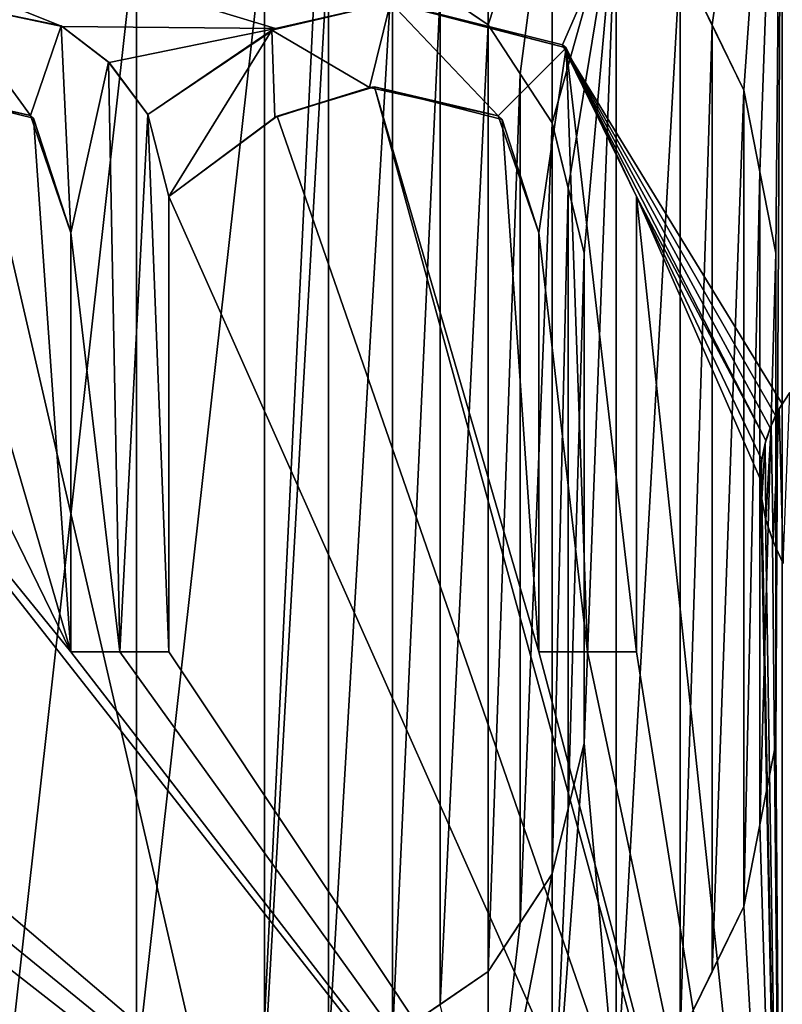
# Model space of a CAD drawing. Header units: millimetres. Extents: x -52 to 107, y -6 to 112.
# Tile 185 of 256: x -5.49 to -3, y 68.6 to 71.81. Entities that reach past the tile are written whole.
import ezdxf

# ---------------------------------------------------------------- set-up
doc = ezdxf.new("R2010")
doc.units = ezdxf.units.MM
doc.header["$LTSCALE"] = 65.185185
for name, color, linetype in [('1252', 7, 'CONTINUOUS'), ('1253', 7, 'CONTINUOUS'), ('1254', 7, 'CONTINUOUS'), ('1255', 7, 'CONTINUOUS'), ('1256', 7, 'CONTINUOUS'), ('1285', 7, 'CONTINUOUS'), ('1286', 7, 'CONTINUOUS'), ('1287', 7, 'CONTINUOUS'), ('1288', 7, 'CONTINUOUS'), ('1289', 7, 'CONTINUOUS'), ('1290', 7, 'CONTINUOUS'), ('1291', 7, 'CONTINUOUS'), ('1302', 7, 'CONTINUOUS'), ('1385', 7, 'CONTINUOUS'), ('1386', 7, 'CONTINUOUS'), ('1387', 7, 'CONTINUOUS'), ('1388', 7, 'CONTINUOUS'), ('1389', 7, 'CONTINUOUS'), ('1390', 7, 'CONTINUOUS'), ('1391', 7, 'CONTINUOUS'), ('1392', 7, 'CONTINUOUS'), ('1393', 7, 'CONTINUOUS'), ('1394', 7, 'CONTINUOUS'), ('1404', 7, 'CONTINUOUS'), ('1405', 7, 'CONTINUOUS'), ('3091', 7, 'CONTINUOUS'), ('3257', 7, 'CONTINUOUS'), ('3258', 7, 'CONTINUOUS'), ('468', 7, 'CONTINUOUS'), ('470', 7, 'CONTINUOUS'), ('473', 7, 'CONTINUOUS'), ('474', 7, 'CONTINUOUS'), ('477', 7, 'CONTINUOUS'), ('482', 7, 'CONTINUOUS'), ('483', 7, 'CONTINUOUS')]:
    doc.layers.add(name, color=color, linetype=linetype)

msp = doc.modelspace()

# ---------------------------------------------------------------- linework, layer by layer
at = {"layer": '1252', "color": 7, "linetype": 'CONTINUOUS', "true_color": 0x141a1c}
for points in [[(-3.3335, 72.0064, -45.2973), (-3.2293, 71.7937, -45.2987), (-3.3335, 72.0064, -45.7973), (-3.3335, 72.0064, -45.2973)], [(-3.2293, 71.7937, -45.2987), (-3.1251, 71.5809, -45.2995), (-3.3335, 72.0064, -45.7973), (-3.2293, 71.7937, -45.2987)], [(-3.3335, 72.0064, -45.7973), (-3.1251, 71.5809, -45.2995), (-3.1251, 71.5809, -45.7995), (-3.3335, 72.0064, -45.7973)], [(-3.3335, 72.0064, -45.7973), (-3.1251, 71.5809, -45.7995), (-3.2293, 71.7937, -45.7987), (-3.3335, 72.0064, -45.7973)]]:
    msp.add_3dface(points, dxfattribs=at)
at = {"layer": '1253', "color": 7, "linetype": 'CONTINUOUS', "true_color": 0x141a1c}
for points in [[(-3.1251, 71.5809, -45.2995), (-3.0731, 71.3149, -45.2998), (-3.1251, 71.5809, -45.7995), (-3.1251, 71.5809, -45.2995)], [(-3.1251, 71.5809, -45.7995), (-3.0731, 71.3149, -45.2998), (-3.0731, 71.3149, -45.7998), (-3.1251, 71.5809, -45.7995)], [(-3.0731, 71.3149, -45.2998), (-3.021, 71.049, -45.2999), (-3.0731, 71.3149, -45.7998), (-3.0731, 71.3149, -45.2998)], [(-3.021, 71.049, -45.2999), (-3.021, 71.049, -45.7999), (-3.0731, 71.3149, -45.7998), (-3.021, 71.049, -45.2999)]]:
    msp.add_3dface(points, dxfattribs=at)
at = {"layer": '1254', "color": 7, "linetype": 'CONTINUOUS', "true_color": 0x141a1c}
for points in [[(-3.021, 71.049, -45.2999), (-3.021, 69.4532, -45.2999), (-3.021, 71.049, -45.7999), (-3.021, 71.049, -45.2999)], [(-3.021, 71.049, -45.7999), (-3.021, 69.4532, -45.2999), (-3.021, 69.4532, -45.7999), (-3.021, 71.049, -45.7999)]]:
    msp.add_3dface(points, dxfattribs=at)
at = {"layer": '1255', "color": 7, "linetype": 'CONTINUOUS', "true_color": 0x141a1c}
for points in [[(-3.021, 69.4532, -45.2999), (-3.0731, 69.1873, -45.2998), (-3.021, 69.4532, -45.7999), (-3.021, 69.4532, -45.2999)], [(-3.021, 69.4532, -45.7999), (-3.0731, 69.1873, -45.2998), (-3.0731, 69.1873, -45.7998), (-3.021, 69.4532, -45.7999)], [(-3.0731, 69.1873, -45.2998), (-3.1251, 68.9213, -45.2995), (-3.0731, 69.1873, -45.7998), (-3.0731, 69.1873, -45.2998)], [(-3.0731, 69.1873, -45.7998), (-3.1251, 68.9213, -45.2995), (-3.1251, 68.9213, -45.7995), (-3.0731, 69.1873, -45.7998)]]:
    msp.add_3dface(points, dxfattribs=at)
at = {"layer": '1256', "color": 7, "linetype": 'CONTINUOUS', "true_color": 0x141a1c}
for points in [[(-3.1251, 68.9213, -45.2995), (-3.2293, 68.7085, -45.2987), (-3.3335, 68.4958, -45.7973), (-3.1251, 68.9213, -45.2995)], [(-3.2293, 68.7085, -45.7987), (-3.1251, 68.9213, -45.2995), (-3.3335, 68.4958, -45.7973), (-3.2293, 68.7085, -45.7987)], [(-3.1251, 68.9213, -45.7995), (-3.1251, 68.9213, -45.2995), (-3.2293, 68.7085, -45.7987), (-3.1251, 68.9213, -45.7995)], [(-3.2293, 68.7085, -45.2987), (-3.3335, 68.4958, -45.2973), (-3.3335, 68.4958, -45.7973), (-3.2293, 68.7085, -45.2987)]]:
    msp.add_3dface(points, dxfattribs=at)
at = {"layer": '1285', "color": 7, "linetype": 'CONTINUOUS', "true_color": 0x141a1c}
for points in [[(-3.9585, 68.7086, -45.7788), (-4.271, 68.4958, -45.7628), (-3.9585, 68.7086, -45.2783), (-3.9585, 68.7086, -45.7788)], [(-4.271, 68.4958, -45.7628), (-3.9585, 68.7086, -45.7788), (-4.1148, 68.6021, -45.7714), (-4.271, 68.4958, -45.7628)], [(-3.9585, 68.7086, -45.2783), (-4.271, 68.4958, -45.7628), (-4.1148, 68.6021, -45.2707), (-3.9585, 68.7086, -45.2783)]]:
    msp.add_3dface(points, dxfattribs=at)
at = {"layer": '1286', "color": 7, "linetype": 'CONTINUOUS', "true_color": 0x141a1c}
for points in [[(-3.7501, 69.0277, -45.787), (-3.9585, 68.7086, -45.7788), (-3.7501, 69.0277, -45.2867), (-3.7501, 69.0277, -45.787)], [(-3.9585, 68.7086, -45.7788), (-3.7501, 69.0277, -45.787), (-3.8543, 68.8681, -45.7832), (-3.9585, 68.7086, -45.7788)], [(-3.7501, 69.0277, -45.2867), (-3.9585, 68.7086, -45.7788), (-3.8543, 68.8681, -45.2828), (-3.7501, 69.0277, -45.2867)], [(-3.9585, 68.7086, -45.7788), (-3.9585, 68.7086, -45.2783), (-3.8543, 68.8681, -45.2828), (-3.9585, 68.7086, -45.7788)]]:
    msp.add_3dface(points, dxfattribs=at)
at = {"layer": '1287', "color": 7, "linetype": 'CONTINUOUS', "true_color": 0x141a1c}
for points in [[(-3.7501, 69.0277, -45.787), (-3.646, 69.4532, -45.2901), (-3.6981, 69.2405, -45.7887), (-3.7501, 69.0277, -45.787)], [(-3.646, 69.4532, -45.2901), (-3.7501, 69.0277, -45.787), (-3.6981, 69.2405, -45.2885), (-3.646, 69.4532, -45.2901)], [(-3.646, 69.4532, -45.7903), (-3.6981, 69.2405, -45.7887), (-3.646, 69.4532, -45.2901), (-3.646, 69.4532, -45.7903)], [(-3.7501, 69.0277, -45.787), (-3.7501, 69.0277, -45.2867), (-3.6981, 69.2405, -45.2885), (-3.7501, 69.0277, -45.787)]]:
    msp.add_3dface(points, dxfattribs=at)
at = {"layer": '1288', "color": 7, "linetype": 'CONTINUOUS', "true_color": 0x141a1c}
for points in [[(-3.646, 69.4532, -45.7903), (-3.646, 69.4532, -45.2901), (-3.646, 71.049, -45.2901), (-3.646, 69.4532, -45.7903)], [(-3.646, 71.049, -45.7903), (-3.646, 69.4532, -45.7903), (-3.646, 71.049, -45.2901), (-3.646, 71.049, -45.7903)]]:
    msp.add_3dface(points, dxfattribs=at)
at = {"layer": '1289', "color": 7, "linetype": 'CONTINUOUS', "true_color": 0x141a1c}
for points in [[(-3.6981, 71.2618, -45.7887), (-3.646, 71.049, -45.2901), (-3.7501, 71.4745, -45.787), (-3.6981, 71.2618, -45.7887)], [(-3.7501, 71.4745, -45.787), (-3.646, 71.049, -45.2901), (-3.6981, 71.2618, -45.2884), (-3.7501, 71.4745, -45.787)], [(-3.7501, 71.4745, -45.2867), (-3.7501, 71.4745, -45.787), (-3.6981, 71.2618, -45.2884), (-3.7501, 71.4745, -45.2867)], [(-3.646, 71.049, -45.7903), (-3.646, 71.049, -45.2901), (-3.6981, 71.2618, -45.7887), (-3.646, 71.049, -45.7903)]]:
    msp.add_3dface(points, dxfattribs=at)
at = {"layer": '1290', "color": 7, "linetype": 'CONTINUOUS', "true_color": 0x141a1c}
for points in [[(-3.8543, 71.6341, -45.7831), (-3.7501, 71.4745, -45.2867), (-3.9585, 71.7937, -45.7788), (-3.8543, 71.6341, -45.7831)], [(-3.9585, 71.7937, -45.7788), (-3.7501, 71.4745, -45.2867), (-3.8543, 71.6341, -45.2828), (-3.9585, 71.7937, -45.7788)], [(-3.9585, 71.7937, -45.2783), (-3.9585, 71.7937, -45.7788), (-3.8543, 71.6341, -45.2828), (-3.9585, 71.7937, -45.2783)], [(-3.7501, 71.4745, -45.787), (-3.7501, 71.4745, -45.2867), (-3.8543, 71.6341, -45.7831), (-3.7501, 71.4745, -45.787)]]:
    msp.add_3dface(points, dxfattribs=at)
at = {"layer": '1291', "color": 7, "linetype": 'CONTINUOUS', "true_color": 0x141a1c}
for points in [[(-4.1148, 71.9001, -45.7714), (-3.9585, 71.7937, -45.2783), (-4.271, 72.0064, -45.7628), (-4.1148, 71.9001, -45.7714)], [(-4.271, 72.0064, -45.7628), (-3.9585, 71.7937, -45.2783), (-4.1148, 71.9001, -45.2707), (-4.271, 72.0064, -45.7628)], [(-3.9585, 71.7937, -45.7788), (-3.9585, 71.7937, -45.2783), (-4.1148, 71.9001, -45.7714), (-3.9585, 71.7937, -45.7788)]]:
    msp.add_3dface(points, dxfattribs=at)
at = {"layer": '1302', "color": 7, "linetype": 'CONTINUOUS', "true_color": 0x141a1c}
for points in [[(-3.9585, 72.5384, -45.7788), (-3.9585, 71.7937, -45.7788), (-4.1148, 71.9001, -45.7714), (-3.9585, 72.5384, -45.7788)], [(-3.9585, 72.5384, -45.7788), (-3.7502, 72.432, -45.787), (-3.9585, 71.7937, -45.7788), (-3.9585, 72.5384, -45.7788)], [(-3.7502, 72.432, -45.787), (-3.8543, 71.6341, -45.7831), (-3.9585, 71.7937, -45.7788), (-3.7502, 72.432, -45.787)], [(-3.7502, 72.432, -45.787), (-3.7501, 71.4745, -45.787), (-3.8543, 71.6341, -45.7831), (-3.7502, 72.432, -45.787)], [(-3.7502, 72.432, -45.787), (-3.5419, 72.2192, -45.7932), (-3.7501, 71.4745, -45.787), (-3.7502, 72.432, -45.787)], [(-3.5419, 72.2192, -45.7932), (-3.6981, 71.2618, -45.7887), (-3.7501, 71.4745, -45.787), (-3.5419, 72.2192, -45.7932)], [(-3.5419, 72.2192, -45.7932), (-3.646, 71.049, -45.7903), (-3.6981, 71.2618, -45.7887), (-3.5419, 72.2192, -45.7932)], [(-3.5419, 72.2192, -45.7932), (-3.5418, 68.283, -45.7932), (-3.646, 69.4532, -45.7903), (-3.5419, 72.2192, -45.7932)], [(-3.5419, 72.2192, -45.7932), (-3.646, 69.4532, -45.7903), (-3.646, 71.049, -45.7903), (-3.5419, 72.2192, -45.7932)], [(-3.5419, 72.2192, -45.7932), (-3.3335, 72.0064, -45.7973), (-3.5418, 68.283, -45.7932), (-3.5419, 72.2192, -45.7932)], [(-3.3335, 72.0064, -45.7973), (-3.3335, 68.4958, -45.7973), (-3.5418, 68.283, -45.7932), (-3.3335, 72.0064, -45.7973)], [(-3.3335, 72.0064, -45.7973), (-3.2293, 71.7937, -45.7987), (-3.3335, 68.4958, -45.7973), (-3.3335, 72.0064, -45.7973)], [(-3.2293, 71.7937, -45.7987), (-3.2293, 68.7085, -45.7987), (-3.3335, 68.4958, -45.7973), (-3.2293, 71.7937, -45.7987)], [(-3.2293, 71.7937, -45.7987), (-3.1251, 71.5809, -45.7995), (-3.2293, 68.7085, -45.7987), (-3.2293, 71.7937, -45.7987)], [(-3.1251, 71.5809, -45.7995), (-3.1251, 68.9213, -45.7995), (-3.2293, 68.7085, -45.7987), (-3.1251, 71.5809, -45.7995)], [(-3.1251, 71.5809, -45.7995), (-3.0731, 71.3149, -45.7998), (-3.1251, 68.9213, -45.7995), (-3.1251, 71.5809, -45.7995)], [(-3.0731, 71.3149, -45.7998), (-3.0731, 69.1873, -45.7998), (-3.1251, 68.9213, -45.7995), (-3.0731, 71.3149, -45.7998)], [(-3.0731, 71.3149, -45.7998), (-3.021, 71.049, -45.7999), (-3.0731, 69.1873, -45.7998), (-3.0731, 71.3149, -45.7998)], [(-3.021, 71.049, -45.7999), (-3.021, 69.4532, -45.7999), (-3.0731, 69.1873, -45.7998), (-3.021, 71.049, -45.7999)], [(-3.5418, 68.283, -45.7932), (-3.7501, 68.0703, -45.787), (-3.646, 69.4532, -45.7903), (-3.5418, 68.283, -45.7932)], [(-3.646, 69.4532, -45.7903), (-3.7501, 68.0703, -45.787), (-3.6981, 69.2405, -45.7887), (-3.646, 69.4532, -45.7903)], [(-3.7501, 68.0703, -45.787), (-3.7501, 69.0277, -45.787), (-3.6981, 69.2405, -45.7887), (-3.7501, 68.0703, -45.787)], [(-3.7501, 68.0703, -45.787), (-3.9585, 67.9638, -45.7788), (-3.7501, 69.0277, -45.787), (-3.7501, 68.0703, -45.787)], [(-3.7501, 69.0277, -45.787), (-3.9585, 67.9638, -45.7788), (-3.8543, 68.8681, -45.7832), (-3.7501, 69.0277, -45.787)], [(-3.9585, 67.9638, -45.7788), (-3.9585, 68.7086, -45.7788), (-3.8543, 68.8681, -45.7832), (-3.9585, 67.9638, -45.7788)], [(-3.9585, 68.7086, -45.7788), (-3.9585, 67.9638, -45.7788), (-4.1148, 68.6021, -45.7714), (-3.9585, 68.7086, -45.7788)]]:
    msp.add_3dface(points, dxfattribs=at)
at = {"layer": '1385', "color": 7, "linetype": 'CONTINUOUS', "true_color": 0x141a1c}
for points in [[(-5.8697, 71.5884, 45.4539), (-5.8561, 71.5901, 45.1078), (-5.4504, 71.498, 45.5253), (-5.8697, 71.5884, 45.4539)], [(-5.8561, 71.5901, 45.1078), (-5.4412, 71.4895, 45.1598), (-5.4504, 71.498, 45.5253), (-5.8561, 71.5901, 45.1078)], [(-5.4412, 71.4895, 45.1598), (-5.3188, 71.1162, 45.1735), (-5.4504, 71.498, 45.5253), (-5.4412, 71.4895, 45.1598)], [(-5.3188, 71.1162, 45.1735), (-5.3188, 71.1162, 45.546), (-5.4504, 71.498, 45.5253), (-5.3188, 71.1162, 45.1735)]]:
    msp.add_3dface(points, dxfattribs=at)
at = {"layer": '1386', "color": 7, "linetype": 'CONTINUOUS', "true_color": 0x141a1c}
for points in [[(-5.3188, 71.1162, 45.1735), (-5.3188, 69.7509, 45.1735), (-5.3188, 71.1162, 45.546), (-5.3188, 71.1162, 45.1735)], [(-5.3188, 71.1162, 45.546), (-5.3188, 69.7509, 45.1735), (-5.3188, 69.7509, 45.546), (-5.3188, 71.1162, 45.546)]]:
    msp.add_3dface(points, dxfattribs=at)
at = {"layer": '1387', "color": 7, "linetype": 'CONTINUOUS', "true_color": 0x141a1c}
for points in [[(-5.3188, 69.7509, 45.1735), (-5.1595, 69.7509, 45.1904), (-5.3188, 69.7509, 45.546), (-5.3188, 69.7509, 45.1735)], [(-5.1595, 69.7509, 45.1904), (-5.0001, 69.7509, 45.206), (-5.3188, 69.7509, 45.546), (-5.1595, 69.7509, 45.1904)], [(-5.3188, 69.7509, 45.546), (-5.0001, 69.7509, 45.206), (-5.0001, 69.7509, 45.5927), (-5.3188, 69.7509, 45.546)], [(-5.1596, 69.7509, 45.57), (-5.3188, 69.7509, 45.546), (-5.0001, 69.7509, 45.5927), (-5.1596, 69.7509, 45.57)]]:
    msp.add_3dface(points, dxfattribs=at)
at = {"layer": '1388', "color": 7, "linetype": 'CONTINUOUS', "true_color": 0x141a1c}
for points in [[(-5.0001, 69.7509, 45.206), (-5.0001, 71.2341, 45.206), (-5.0001, 69.7509, 45.5927), (-5.0001, 69.7509, 45.206)], [(-5.0001, 69.7509, 45.5927), (-5.0001, 71.2341, 45.206), (-5.0001, 71.2341, 45.5927), (-5.0001, 69.7509, 45.5927)]]:
    msp.add_3dface(points, dxfattribs=at)
at = {"layer": '1389', "color": 7, "linetype": 'CONTINUOUS', "true_color": 0x141a1c}
for points in [[(-4.6545, 71.491, 45.6379), (-4.646, 71.4954, 45.2364), (-4.3453, 71.589, 45.6736), (-4.6545, 71.491, 45.6379)], [(-4.646, 71.4954, 45.2364), (-4.329, 71.5908, 45.2586), (-4.3453, 71.589, 45.6736), (-4.646, 71.4954, 45.2364)], [(-4.3453, 71.589, 45.6736), (-4.329, 71.5908, 45.2586), (-3.9263, 71.4964, 45.7149), (-4.3453, 71.589, 45.6736)], [(-4.329, 71.5908, 45.2586), (-3.9137, 71.4848, 45.2805), (-3.9263, 71.4964, 45.7149), (-4.329, 71.5908, 45.2586)], [(-5.0001, 71.2341, 45.206), (-4.646, 71.4954, 45.2364), (-5.0001, 71.2341, 45.5927), (-5.0001, 71.2341, 45.206)], [(-5.0001, 71.2341, 45.5927), (-4.646, 71.4954, 45.2364), (-4.6545, 71.491, 45.6379), (-5.0001, 71.2341, 45.5927)], [(-3.9137, 71.4848, 45.2805), (-3.7942, 71.1162, 45.2853), (-3.9263, 71.4964, 45.7149), (-3.9137, 71.4848, 45.2805)], [(-3.7942, 71.1162, 45.2853), (-3.7942, 71.1162, 45.7262), (-3.9263, 71.4964, 45.7149), (-3.7942, 71.1162, 45.2853)]]:
    msp.add_3dface(points, dxfattribs=at)
at = {"layer": '1390', "color": 7, "linetype": 'CONTINUOUS', "true_color": 0x141a1c}
for points in [[(-3.7942, 71.1162, 45.2853), (-3.7942, 69.7509, 45.2853), (-3.7942, 71.1162, 45.7262), (-3.7942, 71.1162, 45.2853)], [(-3.7942, 71.1162, 45.7262), (-3.7942, 69.7509, 45.2853), (-3.7942, 69.7509, 45.7262), (-3.7942, 71.1162, 45.7262)]]:
    msp.add_3dface(points, dxfattribs=at)
at = {"layer": '1391', "color": 7, "linetype": 'CONTINUOUS', "true_color": 0x141a1c}
for points in [[(-3.7942, 69.7509, 45.2853), (-3.6349, 69.7509, 45.2907), (-3.7942, 69.7509, 45.7262), (-3.7942, 69.7509, 45.2853)], [(-3.6349, 69.7509, 45.2907), (-3.4755, 69.7509, 45.2948), (-3.7942, 69.7509, 45.7262), (-3.6349, 69.7509, 45.2907)], [(-3.7942, 69.7509, 45.7262), (-3.4755, 69.7509, 45.2948), (-3.4755, 69.7509, 45.7501), (-3.7942, 69.7509, 45.7262)], [(-3.6349, 69.7509, 45.7387), (-3.7942, 69.7509, 45.7262), (-3.4755, 69.7509, 45.7501), (-3.6349, 69.7509, 45.7387)]]:
    msp.add_3dface(points, dxfattribs=at)
at = {"layer": '1392', "color": 7, "linetype": 'CONTINUOUS', "true_color": 0x141a1c}
for points in [[(-3.4755, 69.7509, 45.2948), (-3.4755, 71.2341, 45.2948), (-3.4755, 69.7509, 45.7501), (-3.4755, 69.7509, 45.2948)], [(-3.4755, 69.7509, 45.7501), (-3.4755, 71.2341, 45.2948), (-3.4755, 71.2341, 45.7501), (-3.4755, 69.7509, 45.7501)]]:
    msp.add_3dface(points, dxfattribs=at)
at = {"layer": '1393', "color": 7, "linetype": 'CONTINUOUS', "true_color": 0x141a1c}
for points in [[(-4.2771, 71.8659, 45.6809), (-4.6521, 71.7809, 45.236), (-4.6639, 71.7756, 45.6368), (-4.2771, 71.8659, 45.6809)], [(-4.2705, 71.8662, 45.2622), (-4.6521, 71.7809, 45.236), (-4.2771, 71.8659, 45.6809), (-4.2705, 71.8662, 45.2622)], [(-3.7049, 71.7187, 45.7334), (-4.2705, 71.8662, 45.2622), (-4.2771, 71.8659, 45.6809), (-3.7049, 71.7187, 45.7334)], [(-3.7166, 71.7283, 45.2881), (-4.2705, 71.8662, 45.2622), (-3.7049, 71.7187, 45.7334), (-3.7166, 71.7283, 45.2881)], [(-4.6521, 71.7809, 45.236), (-5.0675, 71.5009, 45.1995), (-4.6639, 71.7756, 45.6368), (-4.6521, 71.7809, 45.236)], [(-5.0675, 71.5009, 45.1995), (-5.0675, 71.5009, 45.5832), (-4.6639, 71.7756, 45.6368), (-5.0675, 71.5009, 45.1995)], [(-3.4755, 71.2341, 45.2948), (-3.7166, 71.7283, 45.2881), (-3.4755, 71.2341, 45.7501), (-3.4755, 71.2341, 45.2948)], [(-3.4755, 71.2341, 45.7501), (-3.7166, 71.7283, 45.2881), (-3.7049, 71.7187, 45.7334), (-3.4755, 71.2341, 45.7501)]]:
    msp.add_3dface(points, dxfattribs=at)
at = {"layer": '1394', "color": 7, "linetype": 'CONTINUOUS', "true_color": 0x141a1c}
for points in [[(-5.3472, 71.7884, 45.1704), (-5.7191, 71.8662, 45.1259), (-5.3503, 71.7903, 45.5412), (-5.3472, 71.7884, 45.1704)], [(-5.7191, 71.8662, 45.1259), (-5.7191, 71.8662, 45.4806), (-5.3503, 71.7903, 45.5412), (-5.7191, 71.8662, 45.1259)], [(-5.1957, 71.6718, 45.5646), (-5.3472, 71.7884, 45.1704), (-5.3503, 71.7903, 45.5412), (-5.1957, 71.6718, 45.5646)], [(-5.1943, 71.6703, 45.1868), (-5.3472, 71.7884, 45.1704), (-5.1957, 71.6718, 45.5646), (-5.1943, 71.6703, 45.1868)], [(-5.0675, 71.5009, 45.5832), (-5.1943, 71.6703, 45.1868), (-5.1957, 71.6718, 45.5646), (-5.0675, 71.5009, 45.5832)], [(-5.0675, 71.5009, 45.1995), (-5.1943, 71.6703, 45.1868), (-5.0675, 71.5009, 45.5832), (-5.0675, 71.5009, 45.1995)]]:
    msp.add_3dface(points, dxfattribs=at)
at = {"layer": '1404', "color": 7, "linetype": 'CONTINUOUS', "true_color": 0x141a1c}
for points in [[(-2.9752, 70.595, 45.7783), (-3.0001, 70.5586, 45.3001), (-3.0102, 70.5418, 45.7767), (-2.9752, 70.595, 45.7783)], [(-3.0102, 70.5418, 45.7767), (-3.0219, 70.5202, 45.3001), (-3.037, 70.4872, 45.7754), (-3.0102, 70.5418, 45.7767)], [(-3.0001, 70.5586, 45.3001), (-3.0219, 70.5202, 45.3001), (-3.0102, 70.5418, 45.7767), (-3.0001, 70.5586, 45.3001)], [(-3.0219, 70.5202, 45.3001), (-3.0397, 70.4805, 45.3001), (-3.037, 70.4872, 45.7754), (-3.0219, 70.5202, 45.3001)], [(-3.037, 70.4872, 45.7754), (-3.0537, 70.4394, 45.3), (-3.0561, 70.4309, 45.7745), (-3.037, 70.4872, 45.7754)], [(-3.0397, 70.4805, 45.3001), (-3.0537, 70.4394, 45.3), (-3.037, 70.4872, 45.7754), (-3.0397, 70.4805, 45.3001)], [(-3.0561, 70.4309, 45.7745), (-3.0671, 70.3762, 45.3), (-3.0676, 70.3724, 45.774), (-3.0561, 70.4309, 45.7745)], [(-3.0537, 70.4394, 45.3), (-3.0671, 70.3762, 45.3), (-3.0561, 70.4309, 45.7745), (-3.0537, 70.4394, 45.3)], [(-3.0671, 70.3762, 45.3), (-3.0714, 70.3118, 45.3), (-3.0676, 70.3724, 45.774), (-3.0671, 70.3762, 45.3)], [(-3.0714, 70.3118, 45.3), (-3.0714, 70.3118, 45.7738), (-3.0676, 70.3724, 45.774), (-3.0714, 70.3118, 45.3)]]:
    msp.add_3dface(points, dxfattribs=at)
at = {"layer": '1405', "color": 7, "linetype": 'CONTINUOUS', "true_color": 0x141a1c}
for points in [[(-3.0714, 70.3118, 45.3), (-3.0674, 70.2495, 45.3), (-3.0714, 70.3118, 45.7738), (-3.0714, 70.3118, 45.3)], [(-3.0714, 70.3118, 45.7738), (-3.0674, 70.2495, 45.3), (-3.0673, 70.2484, 45.774), (-3.0714, 70.3118, 45.7738)], [(-3.0674, 70.2495, 45.3), (-3.0546, 70.1837, 45.3), (-3.0673, 70.2484, 45.774), (-3.0674, 70.2495, 45.3)], [(-3.0673, 70.2484, 45.774), (-3.0546, 70.1837, 45.3), (-3.0536, 70.1805, 45.7746), (-3.0673, 70.2484, 45.774)], [(-3.0546, 70.1837, 45.3), (-3.0323, 70.1152, 45.3001), (-3.0536, 70.1805, 45.7746), (-3.0546, 70.1837, 45.3)], [(-3.0536, 70.1805, 45.7746), (-3.0323, 70.1152, 45.3001), (-3.0302, 70.1096, 45.7758), (-3.0536, 70.1805, 45.7746)], [(-3.0323, 70.1152, 45.3001), (-3.0001, 70.045, 45.3001), (-3.0302, 70.1096, 45.7758), (-3.0323, 70.1152, 45.3001)], [(-3.0302, 70.1096, 45.7758), (-3.0001, 70.045, 45.3001), (-2.9969, 70.0389, 45.7773), (-3.0302, 70.1096, 45.7758)]]:
    msp.add_3dface(points, dxfattribs=at)
at = {"layer": '3091', "color": 7, "linetype": 'CONTINUOUS', "true_color": 0xe0f2ff}
for points in [[(-5.521, 72.1128, -45.1502), (-5.1047, 72.1128, -45.1957), (-5.521, 68.3894, -45.1502), (-5.521, 72.1128, -45.1502)], [(-5.521, 68.3894, -45.1502), (-5.1047, 72.1128, -45.1957), (-5.1047, 68.3894, -45.1957), (-5.521, 68.3894, -45.1502)], [(-5.1047, 72.1128, -45.1957), (-4.6877, 72.1128, -45.2329), (-5.1047, 68.3894, -45.1957), (-5.1047, 72.1128, -45.1957)], [(-4.6877, 72.1128, -45.2329), (-4.6876, 68.3894, -45.2329), (-5.1047, 68.3894, -45.1957), (-4.6877, 72.1128, -45.2329)], [(-4.6876, 68.3894, -45.2329), (-4.6877, 72.1128, -45.2329), (-4.4794, 72.0596, -45.2485), (-4.6876, 68.3894, -45.2329)], [(-4.4794, 68.4426, -45.2485), (-4.6876, 68.3894, -45.2329), (-4.4794, 72.0596, -45.2485), (-4.4794, 68.4426, -45.2485)], [(-4.271, 72.0064, -45.2619), (-4.4794, 68.4426, -45.2485), (-4.4794, 72.0596, -45.2485), (-4.271, 72.0064, -45.2619)], [(-4.271, 68.4958, -45.2619), (-4.4794, 68.4426, -45.2485), (-4.271, 72.0064, -45.2619), (-4.271, 68.4958, -45.2619)], [(-4.271, 68.4958, -45.2619), (-4.271, 72.0064, -45.2619), (-4.1148, 71.9001, -45.2707), (-4.271, 68.4958, -45.2619)], [(-4.1148, 68.6021, -45.2707), (-4.271, 68.4958, -45.2619), (-4.1148, 71.9001, -45.2707), (-4.1148, 68.6021, -45.2707)], [(-3.9585, 71.7937, -45.2783), (-4.1148, 68.6021, -45.2707), (-4.1148, 71.9001, -45.2707), (-3.9585, 71.7937, -45.2783)], [(-3.9585, 68.7086, -45.2783), (-4.1148, 68.6021, -45.2707), (-3.9585, 71.7937, -45.2783), (-3.9585, 68.7086, -45.2783)], [(-3.9585, 68.7086, -45.2783), (-3.9585, 71.7937, -45.2783), (-3.8543, 71.6341, -45.2828), (-3.9585, 68.7086, -45.2783)], [(-3.8543, 68.8681, -45.2828), (-3.9585, 68.7086, -45.2783), (-3.8543, 71.6341, -45.2828), (-3.8543, 68.8681, -45.2828)], [(-3.7501, 71.4745, -45.2867), (-3.8543, 68.8681, -45.2828), (-3.8543, 71.6341, -45.2828), (-3.7501, 71.4745, -45.2867)], [(-3.7501, 69.0277, -45.2867), (-3.8543, 68.8681, -45.2828), (-3.7501, 71.4745, -45.2867), (-3.7501, 69.0277, -45.2867)], [(-3.7501, 69.0277, -45.2867), (-3.7501, 71.4745, -45.2867), (-3.6981, 71.2618, -45.2884), (-3.7501, 69.0277, -45.2867)], [(-3.6981, 69.2405, -45.2885), (-3.7501, 69.0277, -45.2867), (-3.6981, 71.2618, -45.2884), (-3.6981, 69.2405, -45.2885)], [(-3.646, 71.049, -45.2901), (-3.6981, 69.2405, -45.2885), (-3.6981, 71.2618, -45.2884), (-3.646, 71.049, -45.2901)], [(-3.646, 69.4532, -45.2901), (-3.6981, 69.2405, -45.2885), (-3.646, 71.049, -45.2901), (-3.646, 69.4532, -45.2901)]]:
    msp.add_3dface(points, dxfattribs=at)
at = {"layer": '3257', "color": 7, "linetype": 'CONTINUOUS', "true_color": 0xe0f2ff}
for points in [[(-5.8697, 71.5884, 45.4539), (-5.4504, 71.498, 45.5253), (-5.7191, 71.8662, 45.4806), (-5.8697, 71.5884, 45.4539)], [(-5.7191, 71.8662, 45.4806), (-5.4504, 71.498, 45.5253), (-5.3503, 71.7903, 45.5412), (-5.7191, 71.8662, 45.4806)], [(-4.3453, 71.589, 45.6736), (-4.2771, 71.8659, 45.6809), (-4.6639, 71.7756, 45.6368), (-4.3453, 71.589, 45.6736)], [(-4.3453, 71.589, 45.6736), (-3.9263, 71.4964, 45.7149), (-4.2771, 71.8659, 45.6809), (-4.3453, 71.589, 45.6736)], [(-3.9263, 71.4964, 45.7149), (-3.7049, 71.7187, 45.7334), (-4.2771, 71.8659, 45.6809), (-3.9263, 71.4964, 45.7149)], [(-5.4504, 71.498, 45.5253), (-5.3188, 71.1162, 45.546), (-5.3503, 71.7903, 45.5412), (-5.4504, 71.498, 45.5253)], [(-5.3188, 71.1162, 45.546), (-5.1957, 71.6718, 45.5646), (-5.3503, 71.7903, 45.5412), (-5.3188, 71.1162, 45.546)], [(-5.0675, 71.5009, 45.5832), (-5.0001, 71.2341, 45.5927), (-4.6639, 71.7756, 45.6368), (-5.0675, 71.5009, 45.5832)], [(-5.0001, 71.2341, 45.5927), (-4.6545, 71.491, 45.6379), (-4.6639, 71.7756, 45.6368), (-5.0001, 71.2341, 45.5927)], [(-4.6545, 71.491, 45.6379), (-4.3453, 71.589, 45.6736), (-4.6639, 71.7756, 45.6368), (-4.6545, 71.491, 45.6379)], [(-3.9263, 71.4964, 45.7149), (-3.7942, 71.1162, 45.7262), (-3.7049, 71.7187, 45.7334), (-3.9263, 71.4964, 45.7149)], [(-3.7942, 71.1162, 45.7262), (-3.6349, 69.7509, 45.7387), (-3.7049, 71.7187, 45.7334), (-3.7942, 71.1162, 45.7262)], [(-3.6349, 69.7509, 45.7387), (-3.4755, 69.7509, 45.7501), (-3.7049, 71.7187, 45.7334), (-3.6349, 69.7509, 45.7387)], [(-3.4755, 69.7509, 45.7501), (-3.4755, 71.2341, 45.7501), (-3.7049, 71.7187, 45.7334), (-3.4755, 69.7509, 45.7501)], [(-5.3188, 71.1162, 45.546), (-5.1596, 69.7509, 45.57), (-5.1957, 71.6718, 45.5646), (-5.3188, 71.1162, 45.546)], [(-5.1596, 69.7509, 45.57), (-5.0675, 71.5009, 45.5832), (-5.1957, 71.6718, 45.5646), (-5.1596, 69.7509, 45.57)], [(-5.1596, 69.7509, 45.57), (-5.0001, 69.7509, 45.5927), (-5.0675, 71.5009, 45.5832), (-5.1596, 69.7509, 45.57)], [(-5.0001, 69.7509, 45.5927), (-5.0001, 71.2341, 45.5927), (-5.0675, 71.5009, 45.5832), (-5.0001, 69.7509, 45.5927)], [(-5.3188, 71.1162, 45.546), (-5.3188, 69.7509, 45.546), (-5.1596, 69.7509, 45.57), (-5.3188, 71.1162, 45.546)], [(-3.7942, 71.1162, 45.7262), (-3.7942, 69.7509, 45.7262), (-3.6349, 69.7509, 45.7387), (-3.7942, 71.1162, 45.7262)]]:
    msp.add_3dface(points, dxfattribs=at)
at = {"layer": '3258', "color": 7, "linetype": 'CONTINUOUS', "true_color": 0xe0f2ff}
for points in [[(-2.9752, 70.595, 45.7783), (-3.0102, 70.5418, 45.7767), (-2.9969, 70.0389, 45.7773), (-2.9752, 70.595, 45.7783)], [(-3.0102, 70.5418, 45.7767), (-3.037, 70.4872, 45.7754), (-3.0302, 70.1096, 45.7758), (-3.0102, 70.5418, 45.7767)], [(-3.0102, 70.5418, 45.7767), (-3.0302, 70.1096, 45.7758), (-2.9969, 70.0389, 45.7773), (-3.0102, 70.5418, 45.7767)], [(-3.037, 70.4872, 45.7754), (-3.0561, 70.4309, 45.7745), (-3.0536, 70.1805, 45.7746), (-3.037, 70.4872, 45.7754)], [(-3.037, 70.4872, 45.7754), (-3.0536, 70.1805, 45.7746), (-3.0302, 70.1096, 45.7758), (-3.037, 70.4872, 45.7754)], [(-3.0561, 70.4309, 45.7745), (-3.0676, 70.3724, 45.774), (-3.0673, 70.2484, 45.774), (-3.0561, 70.4309, 45.7745)], [(-3.0561, 70.4309, 45.7745), (-3.0673, 70.2484, 45.774), (-3.0536, 70.1805, 45.7746), (-3.0561, 70.4309, 45.7745)], [(-3.0676, 70.3724, 45.774), (-3.0714, 70.3118, 45.7738), (-3.0673, 70.2484, 45.774), (-3.0676, 70.3724, 45.774)]]:
    msp.add_3dface(points, dxfattribs=at)
at = {"layer": '468', "color": 7, "linetype": 'CONTINUOUS', "true_color": 0xe0f2ff}
msp.add_3dface([(-3.0002, 103.4509, 44.0002), (51.9998, 103.4511, 44.0002), (-3.0001, 60.1643, 44.0001), (-3.0002, 103.4509, 44.0002)], dxfattribs=at)
at = {"layer": '470', "color": 7, "linetype": 'CONTINUOUS', "true_color": 0xe0f2ff}
for points in [[(51.9998, 103.4513, -43.9998), (-3.0002, 103.4511, -43.9998), (51.9999, 60.1646, -43.9999), (51.9998, 103.4513, -43.9998)], [(51.9999, 60.1646, -43.9999), (-3.0002, 103.4511, -43.9998), (-3.0001, 60.1644, -43.9999), (51.9999, 60.1646, -43.9999)]]:
    msp.add_3dface(points, dxfattribs=at)
at = {"layer": '473', "color": 7, "linetype": 'CONTINUOUS', "true_color": 0xe0f2ff}
for points in [[(-3.0001, 60.1644, -43.9999), (-3.0002, 103.4511, -43.9998), (-13.0002, 103.4511, -41.3203), (-3.0001, 60.1644, -43.9999)], [(-3.0001, 60.1644, -43.9999), (-13.0002, 103.4511, -41.3203), (-5.0683, 60.4558, -43.8927), (-3.0001, 60.1644, -43.9999)], [(-5.0683, 60.4558, -43.8927), (-13.0002, 103.4511, -41.3203), (-7.8499, 61.3328, -43.403), (-5.0683, 60.4558, -43.8927)]]:
    msp.add_3dface(points, dxfattribs=at)
at = {"layer": '474', "color": 7, "linetype": 'CONTINUOUS', "true_color": 0xe0f2ff}
for points in [[(-13.0002, 103.4509, 41.3207), (-3.0002, 103.4509, 44.0002), (-11.3417, 62.3965, 42.1775), (-13.0002, 103.4509, 41.3207)], [(-11.3417, 62.3965, 42.1775), (-3.0002, 103.4509, 44.0002), (-7.8541, 61.3341, 43.4021), (-11.3417, 62.3965, 42.1775)], [(-7.8541, 61.3341, 43.4021), (-3.0002, 103.4509, 44.0002), (-5.0787, 60.4582, 43.8918), (-7.8541, 61.3341, 43.4021)], [(-3.0002, 103.4509, 44.0002), (-3.0001, 60.1643, 44.0001), (-5.0787, 60.4582, 43.8918), (-3.0002, 103.4509, 44.0002)]]:
    msp.add_3dface(points, dxfattribs=at)
at = {"layer": '477', "color": 7, "linetype": 'CONTINUOUS', "true_color": 0xe0f2ff}
for points in [[(-3.7166, 71.7283, 45.2881), (-3.0002, 73.3653, 45.3001), (-4.2705, 71.8662, 45.2622), (-3.7166, 71.7283, 45.2881)], [(-3.0001, 70.5586, 45.3001), (-3.0002, 73.3653, 45.3001), (-3.7166, 71.7283, 45.2881), (-3.0001, 70.5586, 45.3001)], [(-4.6521, 71.7809, 45.236), (-4.2705, 71.8662, 45.2622), (-7.3758, 72.6032, 44.8458), (-4.6521, 71.7809, 45.236)], [(-5.3472, 71.7884, 45.1704), (-4.6521, 71.7809, 45.236), (-7.3758, 72.6032, 44.8458), (-5.3472, 71.7884, 45.1704)], [(-5.7191, 71.8662, 45.1259), (-5.3472, 71.7884, 45.1704), (-7.3758, 72.6032, 44.8458), (-5.7191, 71.8662, 45.1259)], [(-5.1943, 71.6703, 45.1868), (-4.6521, 71.7809, 45.236), (-5.3472, 71.7884, 45.1704), (-5.1943, 71.6703, 45.1868)], [(-5.0675, 71.5009, 45.1995), (-4.6521, 71.7809, 45.236), (-5.1943, 71.6703, 45.1868), (-5.0675, 71.5009, 45.1995)], [(-3.0219, 70.5202, 45.3001), (-3.0001, 70.5586, 45.3001), (-3.7166, 71.7283, 45.2881), (-3.0219, 70.5202, 45.3001)], [(-3.0397, 70.4805, 45.3001), (-3.0219, 70.5202, 45.3001), (-3.7166, 71.7283, 45.2881), (-3.0397, 70.4805, 45.3001)], [(-3.0537, 70.4394, 45.3), (-3.0397, 70.4805, 45.3001), (-3.7166, 71.7283, 45.2881), (-3.0537, 70.4394, 45.3)], [(-3.4755, 71.2341, 45.2948), (-3.0537, 70.4394, 45.3), (-3.7166, 71.7283, 45.2881), (-3.4755, 71.2341, 45.2948)], [(-5.8561, 71.5901, 45.1078), (-6.1712, 71.4943, 45.0627), (-5.3188, 69.7509, 45.1735), (-5.8561, 71.5901, 45.1078)], [(-5.4412, 71.4895, 45.1598), (-5.8561, 71.5901, 45.1078), (-5.3188, 69.7509, 45.1735), (-5.4412, 71.4895, 45.1598)], [(-4.646, 71.4954, 45.2364), (-3.0001, 66.7509, 45.3001), (-4.329, 71.5908, 45.2586), (-4.646, 71.4954, 45.2364)], [(-4.329, 71.5908, 45.2586), (-3.0001, 66.7509, 45.3001), (-3.7942, 69.7509, 45.2853), (-4.329, 71.5908, 45.2586)], [(-3.9137, 71.4848, 45.2805), (-4.329, 71.5908, 45.2586), (-3.7942, 69.7509, 45.2853), (-3.9137, 71.4848, 45.2805)], [(-6.1712, 71.4943, 45.0627), (-6.5248, 71.2341, 45.0065), (-5.3188, 69.7509, 45.1735), (-6.1712, 71.4943, 45.0627)], [(-5.3188, 71.1162, 45.1735), (-5.4412, 71.4895, 45.1598), (-5.3188, 69.7509, 45.1735), (-5.3188, 71.1162, 45.1735)], [(-5.0001, 71.2341, 45.206), (-3.0001, 66.7509, 45.3001), (-4.646, 71.4954, 45.2364), (-5.0001, 71.2341, 45.206)], [(-3.7942, 71.1162, 45.2853), (-3.9137, 71.4848, 45.2805), (-3.7942, 69.7509, 45.2853), (-3.7942, 71.1162, 45.2853)], [(-6.5248, 69.7509, 45.0065), (-3.0001, 66.7509, 45.3001), (-6.5248, 71.2341, 45.0065), (-6.5248, 69.7509, 45.0065)], [(-6.5248, 71.2341, 45.0065), (-3.0001, 66.7509, 45.3001), (-5.3188, 69.7509, 45.1735), (-6.5248, 71.2341, 45.0065)], [(-5.0001, 69.7509, 45.206), (-3.0001, 66.7509, 45.3001), (-5.0001, 71.2341, 45.206), (-5.0001, 69.7509, 45.206)], [(-3.0671, 70.3762, 45.3), (-3.0537, 70.4394, 45.3), (-3.4755, 71.2341, 45.2948), (-3.0671, 70.3762, 45.3)], [(-3.0714, 70.3118, 45.3), (-3.0671, 70.3762, 45.3), (-3.4755, 71.2341, 45.2948), (-3.0714, 70.3118, 45.3)], [(-3.0001, 66.7509, 45.3001), (-3.0714, 70.3118, 45.3), (-3.4755, 71.2341, 45.2948), (-3.0001, 66.7509, 45.3001)], [(-3.4755, 69.7509, 45.2948), (-3.0001, 66.7509, 45.3001), (-3.4755, 71.2341, 45.2948), (-3.4755, 69.7509, 45.2948)], [(-3.0674, 70.2495, 45.3), (-3.0714, 70.3118, 45.3), (-3.0001, 66.7509, 45.3001), (-3.0674, 70.2495, 45.3)], [(-3.0546, 70.1837, 45.3), (-3.0674, 70.2495, 45.3), (-3.0001, 66.7509, 45.3001), (-3.0546, 70.1837, 45.3)], [(-3.0323, 70.1152, 45.3001), (-3.0546, 70.1837, 45.3), (-3.0001, 66.7509, 45.3001), (-3.0323, 70.1152, 45.3001)], [(-3.0001, 70.045, 45.3001), (-3.0323, 70.1152, 45.3001), (-3.0001, 66.7509, 45.3001), (-3.0001, 70.045, 45.3001)], [(-13.6501, 66.7509, 42.4464), (-3.0001, 66.7509, 45.3001), (-9.3551, 69.7509, 44.33), (-13.6501, 66.7509, 42.4464)], [(-9.3551, 69.7509, 44.33), (-3.0001, 66.7509, 45.3001), (-9.194, 69.7509, 44.3797), (-9.3551, 69.7509, 44.33)], [(-9.194, 69.7509, 44.3797), (-3.0001, 66.7509, 45.3001), (-9.0325, 69.7509, 44.428), (-9.194, 69.7509, 44.3797)], [(-9.0325, 69.7509, 44.428), (-3.0001, 66.7509, 45.3001), (-7.7139, 69.7509, 44.772), (-9.0325, 69.7509, 44.428)], [(-7.7139, 69.7509, 44.772), (-3.0001, 66.7509, 45.3001), (-7.5553, 69.7509, 44.8073), (-7.7139, 69.7509, 44.772)], [(-7.5553, 69.7509, 44.8073), (-3.0001, 66.7509, 45.3001), (-7.3965, 69.7509, 44.8415), (-7.5553, 69.7509, 44.8073)], [(-7.3965, 69.7509, 44.8415), (-3.0001, 66.7509, 45.3001), (-6.8421, 69.7509, 44.9507), (-7.3965, 69.7509, 44.8415)], [(-6.8421, 69.7509, 44.9507), (-3.0001, 66.7509, 45.3001), (-6.6835, 69.7509, 44.9792), (-6.8421, 69.7509, 44.9507)], [(-6.6835, 69.7509, 44.9792), (-3.0001, 66.7509, 45.3001), (-6.5248, 69.7509, 45.0065), (-6.6835, 69.7509, 44.9792)], [(-5.3188, 69.7509, 45.1735), (-3.0001, 66.7509, 45.3001), (-5.1595, 69.7509, 45.1904), (-5.3188, 69.7509, 45.1735)], [(-5.1595, 69.7509, 45.1904), (-3.0001, 66.7509, 45.3001), (-5.0001, 69.7509, 45.206), (-5.1595, 69.7509, 45.1904)], [(-3.7942, 69.7509, 45.2853), (-3.0001, 66.7509, 45.3001), (-3.6349, 69.7509, 45.2907), (-3.7942, 69.7509, 45.2853)], [(-3.6349, 69.7509, 45.2907), (-3.0001, 66.7509, 45.3001), (-3.4755, 69.7509, 45.2948), (-3.6349, 69.7509, 45.2907)]]:
    msp.add_3dface(points, dxfattribs=at)
at = {"layer": '482', "color": 7, "linetype": 'CONTINUOUS', "true_color": 0xe0f2ff}
msp.add_3dface([(-3.0001, 66.7511, -45.2999), (-3.0002, 73.3655, -45.2999), (-2.1877, 72.7511, -45.2999), (-3.0001, 66.7511, -45.2999)], dxfattribs=at)
at = {"layer": '483', "color": 7, "linetype": 'CONTINUOUS', "true_color": 0xe0f2ff}
for points in [[(-3.3335, 72.0064, -45.2973), (-3.0002, 73.3655, -45.2999), (-3.2293, 71.7937, -45.2987), (-3.3335, 72.0064, -45.2973)], [(-3.2293, 71.7937, -45.2987), (-3.0002, 73.3655, -45.2999), (-3.1251, 71.5809, -45.2995), (-3.2293, 71.7937, -45.2987)], [(-3.1251, 71.5809, -45.2995), (-3.0002, 73.3655, -45.2999), (-3.0731, 71.3149, -45.2998), (-3.1251, 71.5809, -45.2995)], [(-3.0731, 71.3149, -45.2998), (-3.0002, 73.3655, -45.2999), (-3.021, 71.049, -45.2999), (-3.0731, 71.3149, -45.2998)], [(-3.0002, 73.3655, -45.2999), (-3.0001, 66.7511, -45.2999), (-3.021, 69.4532, -45.2999), (-3.0002, 73.3655, -45.2999)], [(-3.021, 71.049, -45.2999), (-3.0002, 73.3655, -45.2999), (-3.021, 69.4532, -45.2999), (-3.021, 71.049, -45.2999)], [(-3.021, 69.4532, -45.2999), (-3.0001, 66.7511, -45.2999), (-3.0731, 69.1873, -45.2998), (-3.021, 69.4532, -45.2999)], [(-3.0731, 69.1873, -45.2998), (-3.0001, 66.7511, -45.2999), (-3.1251, 68.9213, -45.2995), (-3.0731, 69.1873, -45.2998)], [(-3.1251, 68.9213, -45.2995), (-3.0001, 66.7511, -45.2999), (-3.3335, 68.4958, -45.2973), (-3.1251, 68.9213, -45.2995)], [(-3.2293, 68.7085, -45.2987), (-3.1251, 68.9213, -45.2995), (-3.3335, 68.4958, -45.2973), (-3.2293, 68.7085, -45.2987)]]:
    msp.add_3dface(points, dxfattribs=at)

doc.saveas('drawing.dxf')
